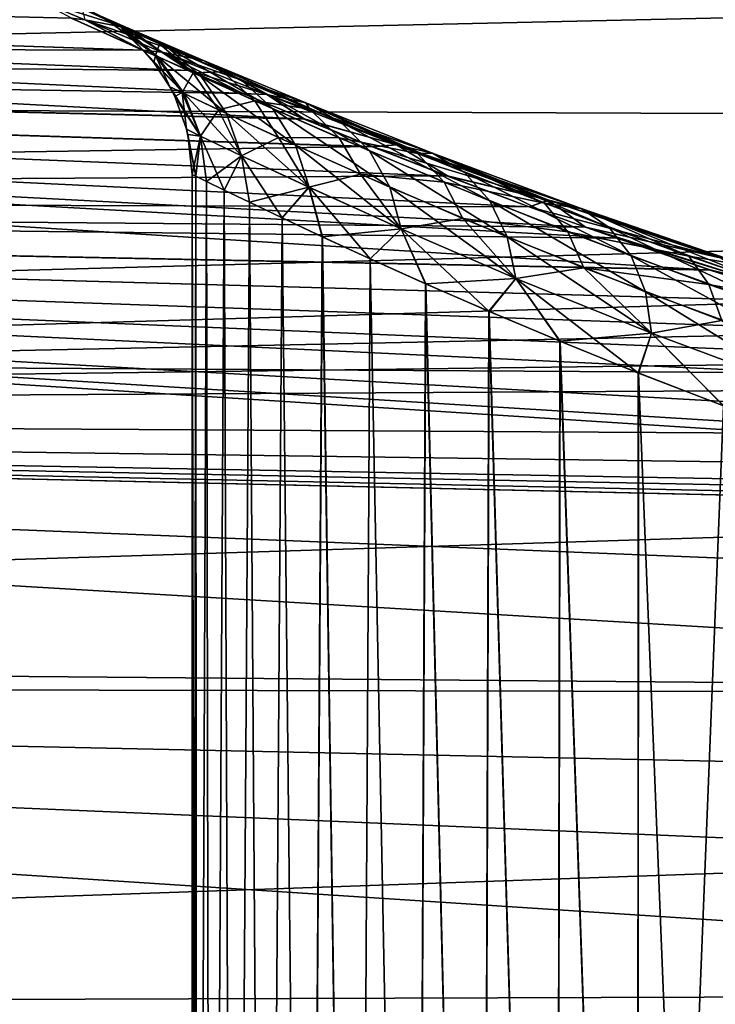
# Model space of a CAD drawing. Header units: millimetres. Extents: x -25 to 64, y -3 to 358.
# Tile 208 of 256: x 48.93 to 50.84, y 120.21 to 122.91. Entities that reach past the tile are written whole.
import ezdxf

# ---------------------------------------------------------------- set-up
doc = ezdxf.new("R2010")
doc.units = ezdxf.units.MM
doc.header["$LTSCALE"] = 52.148148
for name, color, linetype in [('239', 7, 'CONTINUOUS'), ('242', 7, 'CONTINUOUS'), ('243', 7, 'CONTINUOUS'), ('245', 7, 'CONTINUOUS'), ('270', 7, 'CONTINUOUS'), ('279', 7, 'CONTINUOUS'), ('280', 7, 'CONTINUOUS')]:
    doc.layers.add(name, color=color, linetype=linetype)

msp = doc.modelspace()

# ---------------------------------------------------------------- linework, layer by layer
at = {"layer": '239', "color": 7, "linetype": 'CONTINUOUS', "true_color": 0xaaaaaa}
for points in [[(40.9, 123.1135, -1.5396), (40.9, 122.8553, -3.0597), (49.2639, 122.8313, -2.007), (40.9, 123.1135, -1.5396)], [(49.0683, 122.9189, -1.3471), (40.9, 123.1135, -1.5396), (49.2639, 122.8313, -2.007), (49.0683, 122.9189, -1.3471)], [(40.9, 122.8553, -3.0597), (40.9, 122.4284, -4.5414), (49.8941, 122.5665, -3.2555), (40.9, 122.8553, -3.0597)], [(49.2639, 122.8313, -2.007), (40.9, 122.8553, -3.0597), (49.3917, 122.7755, -2.33), (49.2639, 122.8313, -2.007)], [(49.3917, 122.7755, -2.33), (40.9, 122.8553, -3.0597), (49.5394, 122.7122, -2.6468), (49.3917, 122.7755, -2.33)], [(49.5394, 122.7122, -2.6468), (40.9, 122.8553, -3.0597), (49.707, 122.6423, -2.9559), (49.5394, 122.7122, -2.6468)], [(49.707, 122.6423, -2.9559), (40.9, 122.8553, -3.0597), (49.8941, 122.5665, -3.2555), (49.707, 122.6423, -2.9559)], [(49.8941, 122.5665, -3.2555), (40.9, 122.4284, -4.5414), (50.1001, 122.4859, -3.5441), (49.8941, 122.5665, -3.2555)], [(50.1001, 122.4859, -3.5441), (40.9, 122.4284, -4.5414), (50.3241, 122.4017, -3.8197), (50.1001, 122.4859, -3.5441)], [(40.9, 122.4284, -4.5414), (40.9, 121.8383, -5.966), (51.0895, 122.1419, -4.5509), (40.9, 122.4284, -4.5414)], [(50.3241, 122.4017, -3.8197), (40.9, 122.4284, -4.5414), (50.4793, 122.3455, -3.9917), (50.3241, 122.4017, -3.8197)], [(50.4793, 122.3455, -3.9917), (40.9, 122.4284, -4.5414), (50.5647, 122.3153, -4.0805), (50.4793, 122.3455, -3.9917)], [(50.5647, 122.3153, -4.0805), (40.9, 122.4284, -4.5414), (50.8205, 122.2282, -4.3248), (50.5647, 122.3153, -4.0805)], [(50.8205, 122.2282, -4.3248), (40.9, 122.4284, -4.5414), (51.0895, 122.1419, -4.5509), (50.8205, 122.2282, -4.3248)], [(51.0895, 122.1419, -4.5509), (40.9, 121.8383, -5.966), (51.3699, 122.058, -4.7579), (51.0895, 122.1419, -4.5509)], [(51.3699, 122.058, -4.7579), (40.9, 121.8383, -5.966), (51.6596, 121.9777, -4.9446), (51.3699, 122.058, -4.7579)], [(51.6596, 121.9777, -4.9446), (40.9, 121.8383, -5.966), (51.9563, 121.9026, -5.1106), (51.6596, 121.9777, -4.9446)], [(51.9563, 121.9026, -5.1106), (40.9, 121.8383, -5.966), (52.5637, 121.7713, -5.3798), (51.9563, 121.9026, -5.1106)], [(40.9, 121.8383, -5.966), (40.9, 121.0924, -7.3155), (60.4262, 121.0515, -6.3771), (40.9, 121.8383, -5.966)], [(52.5637, 121.7713, -5.3798), (40.9, 121.8383, -5.966), (53.1825, 121.6697, -5.5678), (52.5637, 121.7713, -5.3798)], [(53.1825, 121.6697, -5.5678), (40.9, 121.8383, -5.966), (53.8026, 121.6011, -5.6776), (53.1825, 121.6697, -5.5678)], [(53.8026, 121.6011, -5.6776), (40.9, 121.8383, -5.966), (54.4131, 121.5668, -5.7132), (53.8026, 121.6011, -5.6776)], [(54.4131, 121.5668, -5.7132), (40.9, 121.8383, -5.966), (57.4291, 121.4788, -5.7145), (54.4131, 121.5668, -5.7132)], [(57.4291, 121.4788, -5.7145), (40.9, 121.8383, -5.966), (60.4131, 121.3916, -5.7158), (57.4291, 121.4788, -5.7145)], [(60.4131, 121.3916, -5.7158), (40.9, 121.8383, -5.966), (60.4196, 121.3914, -5.7158), (60.4131, 121.3916, -5.7158)], [(60.4196, 121.3914, -5.7158), (40.9, 121.8383, -5.966), (60.4262, 121.3911, -5.716), (60.4196, 121.3914, -5.7158)], [(60.4262, 121.3911, -5.716), (40.9, 121.8383, -5.966), (60.4262, 121.0515, -6.3771), (60.4262, 121.3911, -5.716)], [(40.9, 121.0924, -7.3155), (40.9, 120.2002, -8.573), (60.4262, 120.2638, -7.637), (40.9, 121.0924, -7.3155)], [(60.4262, 121.0515, -6.3771), (40.9, 121.0924, -7.3155), (60.4262, 120.6754, -7.0181), (60.4262, 121.0515, -6.3771)], [(60.4262, 120.6754, -7.0181), (40.9, 121.0924, -7.3155), (60.4262, 120.2638, -7.637), (60.4262, 120.6754, -7.0181)], [(60.4262, 120.2638, -7.637), (40.9, 120.2002, -8.573), (60.4262, 119.8182, -8.2319), (60.4262, 120.2638, -7.637)]]:
    msp.add_3dface(points, dxfattribs=at)
at = {"layer": '242', "color": 7, "linetype": 'CONTINUOUS', "true_color": 0xaaaaaa}
for points in [[(40.9, 122.6964, -5.8977), (40.9, 123.2403, -4.4808), (62.9088, 123.191, -4.6299), (40.9, 122.6964, -5.8977)], [(62.9088, 122.6098, -6.0884), (40.9, 122.6964, -5.8977), (62.9088, 123.191, -4.6299), (62.9088, 122.6098, -6.0884)], [(40.9, 122.0074, -7.25), (40.9, 122.6964, -5.8977), (62.9088, 122.6098, -6.0884), (40.9, 122.0074, -7.25)], [(62.9088, 121.8744, -7.4755), (40.9, 122.0074, -7.25), (62.9088, 122.6098, -6.0884), (62.9088, 121.8744, -7.4755)], [(40.9, 121.1808, -8.5228), (40.9, 122.0074, -7.25), (62.9088, 121.8744, -7.4755), (40.9, 121.1808, -8.5228)], [(62.9088, 120.9933, -8.775), (40.9, 121.1808, -8.5228), (62.9088, 121.8744, -7.4755), (62.9088, 120.9933, -8.775)], [(40.9, 120.2256, -9.7024), (40.9, 121.1808, -8.5228), (62.9088, 120.9933, -8.775), (40.9, 120.2256, -9.7024)], [(62.9088, 119.9769, -9.9716), (40.9, 120.2256, -9.7024), (62.9088, 120.9933, -8.775), (62.9088, 119.9769, -9.9716)], [(40.9, 119.1524, -10.7756), (40.9, 120.2256, -9.7024), (62.9088, 119.9769, -9.9716), (40.9, 119.1524, -10.7756)]]:
    msp.add_3dface(points, dxfattribs=at)
at = {"layer": '243', "color": 7, "linetype": 'CONTINUOUS', "true_color": 0xaaaaaa}
for points in [[(40.9, 122.8553, 3.0597), (40.9, 123.1135, 1.5396), (49.7075, 122.6421, 2.9567), (40.9, 122.8553, 3.0597)], [(49.7075, 122.6421, 2.9567), (40.9, 123.1135, 1.5396), (49.5398, 122.7121, 2.6476), (49.7075, 122.6421, 2.9567)], [(49.5398, 122.7121, 2.6476), (40.9, 123.1135, 1.5396), (49.392, 122.7753, 2.3309), (49.5398, 122.7121, 2.6476)], [(49.392, 122.7753, 2.3309), (40.9, 123.1135, 1.5396), (49.2642, 122.8312, 2.0078), (49.392, 122.7753, 2.3309)], [(49.2642, 122.8312, 2.0078), (40.9, 123.1135, 1.5396), (49.0685, 122.9188, 1.3478), (49.2642, 122.8312, 2.0078)], [(40.9, 122.4284, 4.5414), (40.9, 122.8553, 3.0597), (50.8213, 122.2279, 4.3255), (40.9, 122.4284, 4.5414)], [(50.8213, 122.2279, 4.3255), (40.9, 122.8553, 3.0597), (50.5655, 122.315, 4.0813), (50.8213, 122.2279, 4.3255)], [(50.5655, 122.315, 4.0813), (40.9, 122.8553, 3.0597), (50.4793, 122.3455, 3.9917), (50.5655, 122.315, 4.0813)], [(50.4793, 122.3455, 3.9917), (40.9, 122.8553, 3.0597), (50.3248, 122.4015, 3.8205), (50.4793, 122.3455, 3.9917)], [(50.3248, 122.4015, 3.8205), (40.9, 122.8553, 3.0597), (50.1007, 122.4857, 3.5449), (50.3248, 122.4015, 3.8205)], [(50.1007, 122.4857, 3.5449), (40.9, 122.8553, 3.0597), (49.8947, 122.5663, 3.2564), (50.1007, 122.4857, 3.5449)], [(49.8947, 122.5663, 3.2564), (40.9, 122.8553, 3.0597), (49.7075, 122.6421, 2.9567), (49.8947, 122.5663, 3.2564)], [(40.9, 121.8383, 5.966), (40.9, 122.4284, 4.5414), (53.8029, 121.6011, 5.6776), (40.9, 121.8383, 5.966)], [(53.8029, 121.6011, 5.6776), (40.9, 122.4284, 4.5414), (53.1833, 121.6696, 5.568), (53.8029, 121.6011, 5.6776)], [(53.1833, 121.6696, 5.568), (40.9, 122.4284, 4.5414), (52.5648, 121.7711, 5.3802), (53.1833, 121.6696, 5.568)], [(52.5648, 121.7711, 5.3802), (40.9, 122.4284, 4.5414), (51.9574, 121.9023, 5.1111), (52.5648, 121.7711, 5.3802)], [(51.9574, 121.9023, 5.1111), (40.9, 122.4284, 4.5414), (51.6606, 121.9775, 4.9452), (51.9574, 121.9023, 5.1111)], [(51.6606, 121.9775, 4.9452), (40.9, 122.4284, 4.5414), (51.3709, 122.0577, 4.7585), (51.6606, 121.9775, 4.9452)], [(51.3709, 122.0577, 4.7585), (40.9, 122.4284, 4.5414), (51.0904, 122.1416, 4.5516), (51.3709, 122.0577, 4.7585)], [(51.0904, 122.1416, 4.5516), (40.9, 122.4284, 4.5414), (50.8213, 122.2279, 4.3255), (51.0904, 122.1416, 4.5516)], [(40.9, 121.0924, 7.3155), (40.9, 121.8383, 5.966), (60.4262, 120.6754, 7.0181), (40.9, 121.0924, 7.3155)], [(60.4262, 120.6754, 7.0181), (40.9, 121.8383, 5.966), (60.4262, 121.0515, 6.3771), (60.4262, 120.6754, 7.0181)], [(60.4262, 121.0515, 6.3771), (40.9, 121.8383, 5.966), (60.4262, 121.3911, 5.716), (60.4262, 121.0515, 6.3771)], [(54.4131, 121.5668, 5.7132), (57.4291, 121.4788, 5.7145), (40.9, 121.8383, 5.966), (54.4131, 121.5668, 5.7132)], [(54.4131, 121.5668, 5.7132), (40.9, 121.8383, 5.966), (53.8029, 121.6011, 5.6776), (54.4131, 121.5668, 5.7132)], [(60.4262, 121.3911, 5.716), (40.9, 121.8383, 5.966), (57.4291, 121.4788, 5.7145), (60.4262, 121.3911, 5.716)], [(40.9, 120.2002, 8.573), (40.9, 121.0924, 7.3155), (60.4262, 119.8182, 8.2318), (40.9, 120.2002, 8.573)], [(60.4262, 119.8182, 8.2318), (40.9, 121.0924, 7.3155), (60.4262, 120.2638, 7.637), (60.4262, 119.8182, 8.2318)], [(60.4262, 120.2638, 7.637), (40.9, 121.0924, 7.3155), (60.4262, 120.6754, 7.0181), (60.4262, 120.2638, 7.637)]]:
    msp.add_3dface(points, dxfattribs=at)
at = {"layer": '245', "color": 7, "linetype": 'CONTINUOUS', "true_color": 0xaaaaaa}
for points in [[(40.9, 123.2403, 4.4808), (40.9, 122.6964, 5.8977), (62.9088, 123.191, 4.6299), (40.9, 123.2403, 4.4808)], [(62.9088, 123.191, 4.6299), (40.9, 122.6964, 5.8977), (62.9088, 122.6098, 6.0884), (62.9088, 123.191, 4.6299)], [(40.9, 122.6964, 5.8977), (40.9, 122.0074, 7.25), (62.9088, 122.6098, 6.0884), (40.9, 122.6964, 5.8977)], [(62.9088, 122.6098, 6.0884), (40.9, 122.0074, 7.25), (62.9088, 121.8744, 7.4755), (62.9088, 122.6098, 6.0884)], [(40.9, 122.0074, 7.25), (40.9, 121.1808, 8.5228), (62.9088, 121.8744, 7.4755), (40.9, 122.0074, 7.25)], [(62.9088, 121.8744, 7.4755), (40.9, 121.1808, 8.5228), (62.9088, 120.9933, 8.775), (62.9088, 121.8744, 7.4755)], [(40.9, 121.1808, 8.5228), (40.9, 120.2256, 9.7024), (62.9088, 120.9933, 8.775), (40.9, 121.1808, 8.5228)], [(62.9088, 120.9933, 8.775), (40.9, 120.2256, 9.7024), (62.9088, 119.9769, 9.9716), (62.9088, 120.9933, 8.775)], [(40.9, 120.2256, 9.7024), (40.9, 119.1524, 10.7756), (62.9088, 119.9769, 9.9716), (40.9, 120.2256, 9.7024)]]:
    msp.add_3dface(points, dxfattribs=at)
at = {"layer": '270', "color": 7, "linetype": 'CONTINUOUS', "true_color": 0xaaaaaa}
for points in [[(49.4097, 122.4855, 0.312), (49.4, 122.4903), (49.4127, 115.95, 0.3567), (49.4097, 122.4855, 0.312)], [(49.4127, 115.95, 0.3567), (49.4, 122.4903), (49.4, 115.95), (49.4127, 115.95, 0.3567)], [(49.4, 115.95), (49.4, 122.4903), (49.4097, 122.4855, -0.3118), (49.4, 115.95)], [(49.4127, 115.95, -0.3567), (49.4, 115.95), (49.4097, 122.4855, -0.3118), (49.4127, 115.95, -0.3567)], [(49.4391, 122.4711, 0.624), (49.4097, 122.4855, 0.312), (49.4127, 115.95, 0.3567), (49.4391, 122.4711, 0.624)], [(49.439, 122.4712, -0.6236), (49.4127, 115.95, -0.3567), (49.4097, 122.4855, -0.3118), (49.439, 122.4712, -0.6236)], [(49.4509, 115.95, -0.7116), (49.4127, 115.95, -0.3567), (49.439, 122.4712, -0.6236), (49.4509, 115.95, -0.7116)], [(49.4509, 115.95, 0.7116), (49.4391, 122.4711, 0.624), (49.4127, 115.95, 0.3567), (49.4509, 115.95, 0.7116)], [(49.4881, 122.4472, -0.9346), (49.4509, 115.95, -0.7116), (49.439, 122.4712, -0.6236), (49.4881, 122.4472, -0.9346)], [(49.4882, 122.4472, 0.9352), (49.4391, 122.4711, 0.624), (49.4509, 115.95, 0.7116), (49.4882, 122.4472, 0.9352)], [(49.5143, 115.95, 1.0628), (49.4882, 122.4472, 0.9352), (49.4509, 115.95, 0.7116), (49.5143, 115.95, 1.0628)], [(49.5143, 115.95, -1.0628), (49.4509, 115.95, -0.7116), (49.4881, 122.4472, -0.9346), (49.5143, 115.95, -1.0628)], [(49.5572, 122.4138, -1.244), (49.5143, 115.95, -1.0628), (49.4881, 122.4472, -0.9346), (49.5572, 122.4138, -1.244)], [(49.5574, 122.4137, 1.2447), (49.4882, 122.4472, 0.9352), (49.5143, 115.95, 1.0628), (49.5574, 122.4137, 1.2447)], [(49.6025, 115.95, -1.4087), (49.5143, 115.95, -1.0628), (49.5572, 122.4138, -1.244), (49.6025, 115.95, -1.4087)], [(49.6025, 115.95, 1.4087), (49.5574, 122.4137, 1.2447), (49.5143, 115.95, 1.0628), (49.6025, 115.95, 1.4087)], [(49.6467, 122.3711, -1.5511), (49.6025, 115.95, -1.4087), (49.5572, 122.4138, -1.244), (49.6467, 122.3711, -1.5511)], [(49.647, 122.3709, 1.552), (49.5574, 122.4137, 1.2447), (49.6025, 115.95, 1.4087), (49.647, 122.3709, 1.552)], [(49.7153, 115.95, -1.7473), (49.6025, 115.95, -1.4087), (49.6467, 122.3711, -1.5511), (49.7153, 115.95, -1.7473)], [(49.7153, 115.95, 1.7473), (49.647, 122.3709, 1.552), (49.6025, 115.95, 1.4087), (49.7153, 115.95, 1.7473)], [(49.7569, 122.3193, -1.855), (49.7153, 115.95, -1.7473), (49.6467, 122.3711, -1.5511), (49.7569, 122.3193, -1.855)], [(49.7572, 122.3191, 1.856), (49.647, 122.3709, 1.552), (49.7153, 115.95, 1.7473), (49.7572, 122.3191, 1.856)], [(49.8518, 115.95, -2.0771), (49.7153, 115.95, -1.7473), (49.7569, 122.3193, -1.855), (49.8518, 115.95, -2.0771)], [(49.8518, 115.95, 2.0771), (49.7572, 122.3191, 1.856), (49.7153, 115.95, 1.7473), (49.8518, 115.95, 2.0771)], [(49.8881, 122.2589, -2.1546), (49.8518, 115.95, -2.0771), (49.7569, 122.3193, -1.855), (49.8881, 122.2589, -2.1546)], [(49.8885, 122.2587, 2.1556), (49.7572, 122.3191, 1.856), (49.8518, 115.95, 2.0771), (49.8885, 122.2587, 2.1556)], [(50.0116, 115.95, -2.3962), (49.8518, 115.95, -2.0771), (49.8881, 122.2589, -2.1546), (50.0116, 115.95, -2.3962)], [(50.0116, 115.95, 2.3962), (49.8885, 122.2587, 2.1556), (49.8518, 115.95, 2.0771), (50.0116, 115.95, 2.3962)], [(50.0405, 122.1903, -2.4484), (50.0116, 115.95, -2.3962), (49.8881, 122.2589, -2.1546), (50.0405, 122.1903, -2.4484)], [(50.041, 122.1901, 2.4494), (49.8885, 122.2587, 2.1556), (50.0116, 115.95, 2.3962), (50.041, 122.1901, 2.4494)], [(50.1937, 115.95, -2.7032), (50.0116, 115.95, -2.3962), (50.0405, 122.1903, -2.4484), (50.1937, 115.95, -2.7032)], [(50.1937, 115.95, 2.7032), (50.041, 122.1901, 2.4494), (50.0116, 115.95, 2.3962), (50.1937, 115.95, 2.7032)], [(50.2142, 122.1145, -2.7348), (50.1937, 115.95, -2.7032), (50.0405, 122.1903, -2.4484), (50.2142, 122.1145, -2.7348)], [(50.2148, 122.1143, 2.7357), (50.041, 122.1901, 2.4494), (50.1937, 115.95, 2.7032), (50.2148, 122.1143, 2.7357)], [(50.3973, 115.95, -2.9964), (50.1937, 115.95, -2.7032), (50.2142, 122.1145, -2.7348), (50.3973, 115.95, -2.9964)], [(50.3973, 115.95, 2.9964), (50.2148, 122.1143, 2.7357), (50.1937, 115.95, 2.7032), (50.3973, 115.95, 2.9964)], [(50.4088, 122.0325, -3.0117), (50.3973, 115.95, -2.9964), (50.2142, 122.1145, -2.7348), (50.4088, 122.0325, -3.0117)], [(50.4095, 122.0322, 3.0127), (50.2148, 122.1143, 2.7357), (50.3973, 115.95, 2.9964), (50.4095, 122.0322, 3.0127)], [(50.6213, 115.95, -3.2743), (50.3973, 115.95, -2.9964), (50.4088, 122.0325, -3.0117), (50.6213, 115.95, -3.2743)], [(50.6213, 115.95, 3.2743), (50.4095, 122.0322, 3.0127), (50.3973, 115.95, 2.9964), (50.6213, 115.95, 3.2743)], [(50.6237, 121.9455, -3.2771), (50.6213, 115.95, -3.2743), (50.4088, 122.0325, -3.0117), (50.6237, 121.9455, -3.2771)], [(50.6245, 121.9452, 3.278), (50.4095, 122.0322, 3.0127), (50.6213, 115.95, 3.2743), (50.6245, 121.9452, 3.278)], [(50.8576, 121.8553, -3.5287), (50.6213, 115.95, -3.2743), (50.6237, 121.9455, -3.2771), (50.8576, 121.8553, -3.5287)], [(50.8645, 115.95, 3.5355), (50.6245, 121.9452, 3.278), (50.6213, 115.95, 3.2743), (50.8645, 115.95, 3.5355)], [(50.8585, 121.8549, 3.5295), (50.6245, 121.9452, 3.278), (50.8645, 115.95, 3.5355), (50.8585, 121.8549, 3.5295)], [(50.8645, 115.95, -3.5355), (50.6213, 115.95, -3.2743), (50.8576, 121.8553, -3.5287), (50.8645, 115.95, -3.5355)]]:
    msp.add_3dface(points, dxfattribs=at)
at = {"layer": '279', "color": 7, "linetype": 'CONTINUOUS', "true_color": 0xaaaaaa}
for points in [[(49.1052, 122.9148, 1.3691), (49.0685, 122.9188, 1.3478), (48.9752, 122.9704, 0.6918), (49.1052, 122.9148, 1.3691)], [(49.1052, 122.9148, 1.3691), (48.9752, 122.9704, 0.6918), (49.2242, 122.8914, 1.337), (49.1052, 122.9148, 1.3691)], [(49.2242, 122.8914, 1.337), (48.9752, 122.9704, 0.6918), (49.0974, 122.9469, 0.6755), (49.2242, 122.8914, 1.337)], [(49.0974, 122.9469, 0.6755), (49.0546, 122.9659, 0), (49.2097, 122.8935, 0.6588), (49.0974, 122.9469, 0.6755)], [(49.2097, 122.8935, 0.6588), (49.0546, 122.9659, 0), (49.1253, 122.9367, 0), (49.2097, 122.8935, 0.6588)], [(49.2242, 122.8914, 1.337), (49.0974, 122.9469, 0.6755), (49.3331, 122.8382, 1.3042), (49.2242, 122.8914, 1.337)], [(49.3331, 122.8382, 1.3042), (49.0974, 122.9469, 0.6755), (49.2097, 122.8935, 0.6588), (49.3331, 122.8382, 1.3042)], [(49.1681, 122.9124, 0), (49.2097, 122.8935, 0.6588), (49.1253, 122.9367, 0), (49.1681, 122.9124, 0)], [(49.2642, 122.8312, 2.0078), (49.0685, 122.9188, 1.3478), (49.1052, 122.9148, 1.3691), (49.2642, 122.8312, 2.0078)], [(49.3171, 122.826, 2.0191), (49.2642, 122.8312, 2.0078), (49.1052, 122.9148, 1.3691), (49.3171, 122.826, 2.0191)], [(49.3171, 122.826, 2.0191), (49.1052, 122.9148, 1.3691), (49.431, 122.8027, 1.9718), (49.3171, 122.826, 2.0191)], [(49.431, 122.8027, 1.9718), (49.1052, 122.9148, 1.3691), (49.2242, 122.8914, 1.337), (49.431, 122.8027, 1.9718)], [(49.2097, 122.8935, 0.6588), (49.1681, 122.9124, 0), (49.3051, 122.8136, 0.6428), (49.2097, 122.8935, 0.6588)], [(49.3051, 122.8136, 0.6428), (49.1681, 122.9124, 0), (49.2176, 122.8765, 0), (49.3051, 122.8136, 0.6428)], [(49.3331, 122.8382, 1.3042), (49.2097, 122.8935, 0.6588), (49.4248, 122.7586, 1.2727), (49.3331, 122.8382, 1.3042)], [(49.4248, 122.7586, 1.2727), (49.2097, 122.8935, 0.6588), (49.3051, 122.8136, 0.6428), (49.4248, 122.7586, 1.2727)], [(49.431, 122.8027, 1.9718), (49.2242, 122.8914, 1.337), (49.5343, 122.7499, 1.9239), (49.431, 122.8027, 1.9718)], [(49.5343, 122.7499, 1.9239), (49.2242, 122.8914, 1.337), (49.3331, 122.8382, 1.3042), (49.5343, 122.7499, 1.9239)], [(49.2648, 122.8323, 0), (49.3051, 122.8136, 0.6428), (49.2176, 122.8765, 0), (49.2648, 122.8323, 0)], [(49.392, 122.7753, 2.3309), (49.2642, 122.8312, 2.0078), (49.3171, 122.826, 2.0191), (49.392, 122.7753, 2.3309)], [(49.3051, 122.8136, 0.6428), (49.2648, 122.8323, 0), (49.3776, 122.7122, 0.6284), (49.3051, 122.8136, 0.6428)], [(49.3776, 122.7122, 0.6284), (49.2648, 122.8323, 0), (49.2944, 122.7977, 0), (49.3776, 122.7122, 0.6284)], [(49.5343, 122.7499, 1.9239), (49.3331, 122.8382, 1.3042), (49.6203, 122.6707, 1.8782), (49.5343, 122.7499, 1.9239)], [(49.6203, 122.6707, 1.8782), (49.3331, 122.8382, 1.3042), (49.4248, 122.7586, 1.2727), (49.6203, 122.6707, 1.8782)], [(49.4248, 122.7586, 1.2727), (49.3051, 122.8136, 0.6428), (49.4938, 122.6576, 1.2446), (49.4248, 122.7586, 1.2727)], [(49.4938, 122.6576, 1.2446), (49.3051, 122.8136, 0.6428), (49.3776, 122.7122, 0.6284), (49.4938, 122.6576, 1.2446)], [(49.6048, 122.7093, 2.6308), (49.392, 122.7753, 2.3309), (49.3171, 122.826, 2.0191), (49.6048, 122.7093, 2.6308)], [(49.6048, 122.7093, 2.6308), (49.3171, 122.826, 2.0191), (49.7118, 122.6862, 2.5695), (49.6048, 122.7093, 2.6308)], [(49.7118, 122.6862, 2.5695), (49.3171, 122.826, 2.0191), (49.431, 122.8027, 1.9718), (49.7118, 122.6862, 2.5695)], [(49.7118, 122.6862, 2.5695), (49.431, 122.8027, 1.9718), (49.8076, 122.6337, 2.5077), (49.7118, 122.6862, 2.5695)], [(49.8076, 122.6337, 2.5077), (49.431, 122.8027, 1.9718), (49.5343, 122.7499, 1.9239), (49.8076, 122.6337, 2.5077)], [(49.3384, 122.7307, 0), (49.3776, 122.7122, 0.6284), (49.2944, 122.7977, 0), (49.3384, 122.7307, 0)], [(49.5398, 122.7121, 2.6476), (49.392, 122.7753, 2.3309), (49.6048, 122.7093, 2.6308), (49.5398, 122.7121, 2.6476)], [(49.6203, 122.6707, 1.8782), (49.4248, 122.7586, 1.2727), (49.6837, 122.5703, 1.8377), (49.6203, 122.6707, 1.8782)], [(49.6837, 122.5703, 1.8377), (49.4248, 122.7586, 1.2727), (49.4938, 122.6576, 1.2446), (49.6837, 122.5703, 1.8377)], [(49.8076, 122.6337, 2.5077), (49.5343, 122.7499, 1.9239), (49.8861, 122.5551, 2.4495), (49.8076, 122.6337, 2.5077)], [(49.8861, 122.5551, 2.4495), (49.5343, 122.7499, 1.9239), (49.6203, 122.6707, 1.8782), (49.8861, 122.5551, 2.4495)], [(49.3776, 122.7122, 0.6284), (49.3384, 122.7307, 0), (49.4225, 122.5956, 0.6165), (49.3776, 122.7122, 0.6284)], [(49.4225, 122.5956, 0.6165), (49.3384, 122.7307, 0), (49.3521, 122.7039, 0), (49.4225, 122.5956, 0.6165)], [(49.3845, 122.614, 0), (49.4225, 122.5956, 0.6165), (49.3521, 122.7039, 0), (49.3845, 122.614, 0)], [(49.4938, 122.6576, 1.2446), (49.3776, 122.7122, 0.6284), (49.5355, 122.5415, 1.2216), (49.4938, 122.6576, 1.2446)], [(49.5355, 122.5415, 1.2216), (49.3776, 122.7122, 0.6284), (49.4225, 122.5956, 0.6165), (49.5355, 122.5415, 1.2216)], [(49.7075, 122.6421, 2.9567), (49.5398, 122.7121, 2.6476), (49.6048, 122.7093, 2.6308), (49.7075, 122.6421, 2.9567)], [(49.9609, 122.5714, 3.1957), (49.7075, 122.6421, 2.9567), (49.6048, 122.7093, 2.6308), (49.9609, 122.5714, 3.1957)], [(49.9609, 122.5714, 3.1957), (49.6048, 122.7093, 2.6308), (50.0595, 122.5484, 3.1215), (49.9609, 122.5714, 3.1957)], [(50.0595, 122.5484, 3.1215), (49.6048, 122.7093, 2.6308), (49.7118, 122.6862, 2.5695), (50.0595, 122.5484, 3.1215)], [(49.8861, 122.5551, 2.4495), (49.6203, 122.6707, 1.8782), (49.9425, 122.4552, 2.3984), (49.8861, 122.5551, 2.4495)], [(49.9425, 122.4552, 2.3984), (49.6203, 122.6707, 1.8782), (49.6837, 122.5703, 1.8377), (49.9425, 122.4552, 2.3984)], [(50.0595, 122.5484, 3.1215), (49.7118, 122.6862, 2.5695), (50.1464, 122.4962, 3.0476), (50.0595, 122.5484, 3.1215)], [(50.1464, 122.4962, 3.0476), (49.7118, 122.6862, 2.5695), (49.8076, 122.6337, 2.5077), (50.1464, 122.4962, 3.0476)], [(49.6837, 122.5703, 1.8377), (49.4938, 122.6576, 1.2446), (49.7205, 122.4548, 1.805), (49.6837, 122.5703, 1.8377)], [(49.7205, 122.4548, 1.805), (49.4938, 122.6576, 1.2446), (49.5355, 122.5415, 1.2216), (49.7205, 122.4548, 1.805)], [(49.8947, 122.5663, 3.2564), (49.7075, 122.6421, 2.9567), (49.9609, 122.5714, 3.1957), (49.8947, 122.5663, 3.2564)], [(49.4097, 122.4855, 0.312), (49.4225, 122.5956, 0.6165), (49.3845, 122.614, 0), (49.4097, 122.4855, 0.312)], [(49.4097, 122.4855, 0.312), (49.3845, 122.614, 0), (49.3879, 122.5998, 0), (49.4097, 122.4855, 0.312)], [(50.1464, 122.4962, 3.0476), (49.8076, 122.6337, 2.5077), (50.2162, 122.418, 2.9785), (50.1464, 122.4962, 3.0476)], [(50.2162, 122.418, 2.9785), (49.8076, 122.6337, 2.5077), (49.8861, 122.5551, 2.4495), (50.2162, 122.418, 2.9785)], [(49.4, 122.4903), (49.4097, 122.4855, 0.312), (49.3879, 122.5998, 0), (49.4, 122.4903)], [(49.4097, 122.4855, 0.312), (49.4391, 122.4711, 0.624), (49.4225, 122.5956, 0.6165), (49.4097, 122.4855, 0.312)], [(49.4391, 122.4711, 0.624), (49.4882, 122.4472, 0.9352), (49.4225, 122.5956, 0.6165), (49.4391, 122.4711, 0.624)], [(49.4882, 122.4472, 0.9352), (49.5355, 122.5415, 1.2216), (49.4225, 122.5956, 0.6165), (49.4882, 122.4472, 0.9352)], [(49.9425, 122.4552, 2.3984), (49.6837, 122.5703, 1.8377), (49.9731, 122.3406, 2.3576), (49.9425, 122.4552, 2.3984)], [(49.9731, 122.3406, 2.3576), (49.6837, 122.5703, 1.8377), (49.7205, 122.4548, 1.805), (49.9731, 122.3406, 2.3576)], [(50.378, 122.4195, 3.7072), (49.8947, 122.5663, 3.2564), (49.9609, 122.5714, 3.1957), (50.378, 122.4195, 3.7072)], [(50.1007, 122.4857, 3.5449), (49.8947, 122.5663, 3.2564), (50.378, 122.4195, 3.7072), (50.1007, 122.4857, 3.5449)], [(50.378, 122.4195, 3.7072), (49.9609, 122.5714, 3.1957), (50.4668, 122.3966, 3.6215), (50.378, 122.4195, 3.7072)], [(50.4668, 122.3966, 3.6215), (49.9609, 122.5714, 3.1957), (50.0595, 122.5484, 3.1215), (50.4668, 122.3966, 3.6215)], [(49.4882, 122.4472, 0.9352), (49.5574, 122.4137, 1.2447), (49.5355, 122.5415, 1.2216), (49.4882, 122.4472, 0.9352)], [(49.5574, 122.4137, 1.2447), (49.647, 122.3709, 1.552), (49.5355, 122.5415, 1.2216), (49.5574, 122.4137, 1.2447)], [(49.647, 122.3709, 1.552), (49.7205, 122.4548, 1.805), (49.5355, 122.5415, 1.2216), (49.647, 122.3709, 1.552)], [(50.2162, 122.418, 2.9785), (49.8861, 122.5551, 2.4495), (50.2644, 122.3188, 2.9188), (50.2162, 122.418, 2.9785)], [(50.2644, 122.3188, 2.9188), (49.8861, 122.5551, 2.4495), (49.9425, 122.4552, 2.3984), (50.2644, 122.3188, 2.9188)], [(50.4668, 122.3966, 3.6215), (50.0595, 122.5484, 3.1215), (50.5437, 122.3446, 3.5371), (50.4668, 122.3966, 3.6215)], [(50.5437, 122.3446, 3.5371), (50.0595, 122.5484, 3.1215), (50.1464, 122.4962, 3.0476), (50.5437, 122.3446, 3.5371)], [(50.3248, 122.4015, 3.8205), (50.1007, 122.4857, 3.5449), (50.378, 122.4195, 3.7072), (50.3248, 122.4015, 3.8205)], [(50.5437, 122.3446, 3.5371), (50.1464, 122.4962, 3.0476), (50.6039, 122.2667, 3.4593), (50.5437, 122.3446, 3.5371)], [(50.6039, 122.2667, 3.4593), (50.1464, 122.4962, 3.0476), (50.2162, 122.418, 2.9785), (50.6039, 122.2667, 3.4593)], [(49.647, 122.3709, 1.552), (49.7572, 122.3191, 1.856), (49.7205, 122.4548, 1.805), (49.647, 122.3709, 1.552)], [(49.7572, 122.3191, 1.856), (49.8885, 122.2587, 2.1556), (49.7205, 122.4548, 1.805), (49.7572, 122.3191, 1.856)], [(49.8885, 122.2587, 2.1556), (49.9731, 122.3406, 2.3576), (49.7205, 122.4548, 1.805), (49.8885, 122.2587, 2.1556)], [(50.2644, 122.3188, 2.9188), (49.9425, 122.4552, 2.3984), (50.2881, 122.2047, 2.8721), (50.2644, 122.3188, 2.9188)], [(50.2881, 122.2047, 2.8721), (49.9425, 122.4552, 2.3984), (49.9731, 122.3406, 2.3576), (50.2881, 122.2047, 2.8721)], [(50.6039, 122.2667, 3.4593), (50.2162, 122.418, 2.9785), (50.6436, 122.1678, 3.393), (50.6039, 122.2667, 3.4593)], [(50.6436, 122.1678, 3.393), (50.2162, 122.418, 2.9785), (50.2644, 122.3188, 2.9188), (50.6436, 122.1678, 3.393)], [(50.8489, 122.2614, 4.1605), (50.3248, 122.4015, 3.8205), (50.378, 122.4195, 3.7072), (50.8489, 122.2614, 4.1605)], [(50.4793, 122.3455, 3.9917), (50.3248, 122.4015, 3.8205), (50.8489, 122.2614, 4.1605), (50.4793, 122.3455, 3.9917)], [(50.8489, 122.2614, 4.1605), (50.378, 122.4195, 3.7072), (50.9267, 122.2385, 4.0648), (50.8489, 122.2614, 4.1605)], [(50.9267, 122.2385, 4.0648), (50.378, 122.4195, 3.7072), (50.4668, 122.3966, 3.6215), (50.9267, 122.2385, 4.0648)], [(50.9267, 122.2385, 4.0648), (50.4668, 122.3966, 3.6215), (50.9929, 122.1865, 3.9717), (50.9267, 122.2385, 4.0648)], [(50.9929, 122.1865, 3.9717), (50.4668, 122.3966, 3.6215), (50.5437, 122.3446, 3.5371), (50.9929, 122.1865, 3.9717)], [(49.8885, 122.2587, 2.1556), (50.041, 122.1901, 2.4494), (49.9731, 122.3406, 2.3576), (49.8885, 122.2587, 2.1556)], [(50.041, 122.1901, 2.4494), (50.2148, 122.1143, 2.7357), (49.9731, 122.3406, 2.3576), (50.041, 122.1901, 2.4494)], [(50.2148, 122.1143, 2.7357), (50.2881, 122.2047, 2.8721), (49.9731, 122.3406, 2.3576), (50.2148, 122.1143, 2.7357)], [(50.5655, 122.315, 4.0813), (50.4793, 122.3455, 3.9917), (50.95, 122.1965, 4.4049), (50.5655, 122.315, 4.0813)], [(50.95, 122.1965, 4.4049), (50.4793, 122.3455, 3.9917), (50.8489, 122.2614, 4.1605), (50.95, 122.1965, 4.4049)], [(50.9929, 122.1865, 3.9717), (50.5437, 122.3446, 3.5371), (51.0431, 122.1087, 3.887), (50.9929, 122.1865, 3.9717)], [(51.0431, 122.1087, 3.887), (50.5437, 122.3446, 3.5371), (50.6039, 122.2667, 3.4593), (51.0431, 122.1087, 3.887)], [(50.6436, 122.1678, 3.393), (50.2644, 122.3188, 2.9188), (50.6603, 122.0542, 3.3424), (50.6436, 122.1678, 3.393)], [(50.6603, 122.0542, 3.3424), (50.2644, 122.3188, 2.9188), (50.2881, 122.2047, 2.8721), (50.6603, 122.0542, 3.3424)], [(50.8213, 122.2279, 4.3255), (50.5655, 122.315, 4.0813), (50.95, 122.1965, 4.4049), (50.8213, 122.2279, 4.3255)], [(51.0431, 122.1087, 3.887), (50.6039, 122.2667, 3.4593), (51.0743, 122.01, 3.8161), (51.0431, 122.1087, 3.887)], [(51.0743, 122.01, 3.8161), (50.6039, 122.2667, 3.4593), (50.6436, 122.1678, 3.393), (51.0743, 122.01, 3.8161)], [(51.0904, 122.1416, 4.5516), (50.8213, 122.2279, 4.3255), (50.95, 122.1965, 4.4049), (51.0904, 122.1416, 4.5516)], [(50.2148, 122.1143, 2.7357), (50.4095, 122.0322, 3.0127), (50.2881, 122.2047, 2.8721), (50.2148, 122.1143, 2.7357)], [(50.4095, 122.0322, 3.0127), (50.6245, 121.9452, 3.278), (50.2881, 122.2047, 2.8721), (50.4095, 122.0322, 3.0127)], [(50.6245, 121.9452, 3.278), (50.6603, 122.0542, 3.3424), (50.2881, 122.2047, 2.8721), (50.6245, 121.9452, 3.278)], [(51.0743, 122.01, 3.8161), (50.6436, 122.1678, 3.393), (51.0844, 121.8965, 3.7634), (51.0743, 122.01, 3.8161)], [(51.0844, 121.8965, 3.7634), (50.6436, 122.1678, 3.393), (50.6603, 122.0542, 3.3424), (51.0844, 121.8965, 3.7634)], [(50.6245, 121.9452, 3.278), (50.8585, 121.8549, 3.5295), (50.6603, 122.0542, 3.3424), (50.6245, 121.9452, 3.278)], [(50.8585, 121.8549, 3.5295), (51.0844, 121.8965, 3.7634), (50.6603, 122.0542, 3.3424), (50.8585, 121.8549, 3.5295)]]:
    msp.add_3dface(points, dxfattribs=at)
at = {"layer": '280', "color": 7, "linetype": 'CONTINUOUS', "true_color": 0xaaaaaa}
for points in [[(49.1681, 122.9124, 0), (49.1253, 122.9367, 0), (49.0973, 122.9469, -0.6753), (49.1681, 122.9124, 0)], [(49.1681, 122.9124, 0), (49.0973, 122.9469, -0.6753), (49.204, 122.8961, -0.6119), (49.1681, 122.9124, 0)], [(49.0973, 122.9469, -0.6753), (49.1051, 122.9148, -1.3689), (49.2242, 122.8914, -1.3368), (49.0973, 122.9469, -0.6753)], [(49.0973, 122.9469, -0.6753), (49.2242, 122.8914, -1.3368), (49.3105, 122.8483, -1.2131), (49.0973, 122.9469, -0.6753)], [(49.204, 122.8961, -0.6119), (49.0973, 122.9469, -0.6753), (49.3105, 122.8483, -1.2131), (49.204, 122.8961, -0.6119)], [(49.0683, 122.9189, -1.3471), (49.2639, 122.8313, -2.007), (49.1051, 122.9148, -1.3689), (49.0683, 122.9189, -1.3471)], [(49.1051, 122.9148, -1.3689), (49.2639, 122.8313, -2.007), (49.317, 122.826, -2.0189), (49.1051, 122.9148, -1.3689)], [(49.1051, 122.9148, -1.3689), (49.317, 122.826, -2.0189), (49.2242, 122.8914, -1.3368), (49.1051, 122.9148, -1.3689)], [(49.2176, 122.8765, 0), (49.1681, 122.9124, 0), (49.204, 122.8961, -0.6119), (49.2176, 122.8765, 0)], [(49.2648, 122.8323, 0), (49.2176, 122.8765, 0), (49.204, 122.8961, -0.6119), (49.2648, 122.8323, 0)], [(49.2648, 122.8323, 0), (49.204, 122.8961, -0.6119), (49.2995, 122.8162, -0.597), (49.2648, 122.8323, 0)], [(49.204, 122.8961, -0.6119), (49.3105, 122.8483, -1.2131), (49.2995, 122.8162, -0.597), (49.204, 122.8961, -0.6119)], [(49.2242, 122.8914, -1.3368), (49.317, 122.826, -2.0189), (49.431, 122.8028, -1.9716), (49.2242, 122.8914, -1.3368)], [(49.2242, 122.8914, -1.3368), (49.431, 122.8028, -1.9716), (49.4848, 122.7714, -1.7936), (49.2242, 122.8914, -1.3368)], [(49.3105, 122.8483, -1.2131), (49.2242, 122.8914, -1.3368), (49.4848, 122.7714, -1.7936), (49.3105, 122.8483, -1.2131)], [(49.2639, 122.8313, -2.007), (49.3917, 122.7755, -2.33), (49.317, 122.826, -2.0189), (49.2639, 122.8313, -2.007)], [(49.2944, 122.7977, 0), (49.2648, 122.8323, 0), (49.2995, 122.8162, -0.597), (49.2944, 122.7977, 0)], [(49.2995, 122.8162, -0.597), (49.3105, 122.8483, -1.2131), (49.4029, 122.7686, -1.1838), (49.2995, 122.8162, -0.597)], [(49.3105, 122.8483, -1.2131), (49.4848, 122.7714, -1.7936), (49.4029, 122.7686, -1.1838), (49.3105, 122.8483, -1.2131)], [(49.3384, 122.7307, 0), (49.2944, 122.7977, 0), (49.2995, 122.8162, -0.597), (49.3384, 122.7307, 0)], [(49.3384, 122.7307, 0), (49.2995, 122.8162, -0.597), (49.3722, 122.7147, -0.5836), (49.3384, 122.7307, 0)], [(49.2995, 122.8162, -0.597), (49.4029, 122.7686, -1.1838), (49.3722, 122.7147, -0.5836), (49.2995, 122.8162, -0.597)], [(49.3917, 122.7755, -2.33), (49.5394, 122.7122, -2.6468), (49.317, 122.826, -2.0189), (49.3917, 122.7755, -2.33)], [(49.317, 122.826, -2.0189), (49.5394, 122.7122, -2.6468), (49.6046, 122.7094, -2.6306), (49.317, 122.826, -2.0189)], [(49.317, 122.826, -2.0189), (49.6046, 122.7094, -2.6306), (49.431, 122.8028, -1.9716), (49.317, 122.826, -2.0189)], [(49.431, 122.8028, -1.9716), (49.6046, 122.7094, -2.6306), (49.7117, 122.6863, -2.5693), (49.431, 122.8028, -1.9716)], [(49.431, 122.8028, -1.9716), (49.7117, 122.6863, -2.5693), (49.7224, 122.6694, -2.3449), (49.431, 122.8028, -1.9716)], [(49.4848, 122.7714, -1.7936), (49.431, 122.8028, -1.9716), (49.7224, 122.6694, -2.3449), (49.4848, 122.7714, -1.7936)], [(49.3722, 122.7147, -0.5836), (49.4029, 122.7686, -1.1838), (49.4725, 122.6675, -1.1575), (49.3722, 122.7147, -0.5836)], [(49.4029, 122.7686, -1.1838), (49.4848, 122.7714, -1.7936), (49.5722, 122.6921, -1.7508), (49.4029, 122.7686, -1.1838)], [(49.4029, 122.7686, -1.1838), (49.5722, 122.6921, -1.7508), (49.4725, 122.6675, -1.1575), (49.4029, 122.7686, -1.1838)], [(49.4848, 122.7714, -1.7936), (49.7224, 122.6694, -2.3449), (49.5722, 122.6921, -1.7508), (49.4848, 122.7714, -1.7936)], [(49.3521, 122.7039, 0), (49.3384, 122.7307, 0), (49.3722, 122.7147, -0.5836), (49.3521, 122.7039, 0)], [(49.3845, 122.614, 0), (49.3521, 122.7039, 0), (49.3722, 122.7147, -0.5836), (49.3845, 122.614, 0)], [(49.3845, 122.614, 0), (49.3722, 122.7147, -0.5836), (49.4225, 122.5956, -0.6164), (49.3845, 122.614, 0)], [(49.3722, 122.7147, -0.5836), (49.4725, 122.6675, -1.1575), (49.4225, 122.5956, -0.6164), (49.3722, 122.7147, -0.5836)], [(49.4725, 122.6675, -1.1575), (49.5722, 122.6921, -1.7508), (49.6369, 122.5915, -1.7129), (49.4725, 122.6675, -1.1575)], [(49.5394, 122.7122, -2.6468), (49.707, 122.6423, -2.9559), (49.6046, 122.7094, -2.6306), (49.5394, 122.7122, -2.6468)], [(49.5722, 122.6921, -1.7508), (49.7224, 122.6694, -2.3449), (49.8032, 122.5906, -2.29), (49.5722, 122.6921, -1.7508)], [(49.5722, 122.6921, -1.7508), (49.8032, 122.5906, -2.29), (49.6369, 122.5915, -1.7129), (49.5722, 122.6921, -1.7508)], [(49.6046, 122.7094, -2.6306), (49.707, 122.6423, -2.9559), (49.9607, 122.5715, -3.1955), (49.6046, 122.7094, -2.6306)], [(49.6046, 122.7094, -2.6306), (49.9607, 122.5715, -3.1955), (49.7117, 122.6863, -2.5693), (49.6046, 122.7094, -2.6306)], [(49.4225, 122.5956, -0.6164), (49.4725, 122.6675, -1.1575), (49.5354, 122.5415, -1.2214), (49.4225, 122.5956, -0.6164)], [(49.4725, 122.6675, -1.1575), (49.6369, 122.5915, -1.7129), (49.5354, 122.5415, -1.2214), (49.4725, 122.6675, -1.1575)], [(49.7117, 122.6863, -2.5693), (49.9607, 122.5715, -3.1955), (50.0593, 122.5485, -3.1213), (49.7117, 122.6863, -2.5693)], [(49.7117, 122.6863, -2.5693), (50.0593, 122.5485, -3.1213), (50.0182, 122.5474, -2.86), (49.7117, 122.6863, -2.5693)], [(49.7224, 122.6694, -2.3449), (49.7117, 122.6863, -2.5693), (50.0182, 122.5474, -2.86), (49.7224, 122.6694, -2.3449)], [(49.7224, 122.6694, -2.3449), (50.0182, 122.5474, -2.86), (49.8032, 122.5906, -2.29), (49.7224, 122.6694, -2.3449)], [(49.707, 122.6423, -2.9559), (49.8941, 122.5665, -3.2555), (49.9607, 122.5715, -3.1955), (49.707, 122.6423, -2.9559)], [(49.3879, 122.5998, 0), (49.3845, 122.614, 0), (49.4225, 122.5956, -0.6164), (49.3879, 122.5998, 0)], [(49.4, 122.4903), (49.3879, 122.5998, 0), (49.4225, 122.5956, -0.6164), (49.4, 122.4903)], [(49.4097, 122.4855, -0.3118), (49.4, 122.4903), (49.4225, 122.5956, -0.6164), (49.4097, 122.4855, -0.3118)], [(49.439, 122.4712, -0.6236), (49.4097, 122.4855, -0.3118), (49.4225, 122.5956, -0.6164), (49.439, 122.4712, -0.6236)], [(49.439, 122.4712, -0.6236), (49.4225, 122.5956, -0.6164), (49.5354, 122.5415, -1.2214), (49.439, 122.4712, -0.6236)], [(49.5354, 122.5415, -1.2214), (49.6369, 122.5915, -1.7129), (49.7204, 122.4549, -1.8048), (49.5354, 122.5415, -1.2214)], [(49.6369, 122.5915, -1.7129), (49.8032, 122.5906, -2.29), (49.8617, 122.4906, -2.2418), (49.6369, 122.5915, -1.7129)], [(49.6369, 122.5915, -1.7129), (49.8617, 122.4906, -2.2418), (49.7204, 122.4549, -1.8048), (49.6369, 122.5915, -1.7129)], [(49.8032, 122.5906, -2.29), (50.0182, 122.5474, -2.86), (50.0912, 122.469, -2.7946), (49.8032, 122.5906, -2.29)], [(49.8032, 122.5906, -2.29), (50.0912, 122.469, -2.7946), (49.8617, 122.4906, -2.2418), (49.8032, 122.5906, -2.29)], [(49.8941, 122.5665, -3.2555), (50.1001, 122.4859, -3.5441), (49.9607, 122.5715, -3.1955), (49.8941, 122.5665, -3.2555)], [(49.9607, 122.5715, -3.1955), (50.1001, 122.4859, -3.5441), (50.3778, 122.4196, -3.707), (49.9607, 122.5715, -3.1955)], [(49.9607, 122.5715, -3.1955), (50.3778, 122.4196, -3.707), (50.0593, 122.5485, -3.1213), (49.9607, 122.5715, -3.1955)], [(49.4881, 122.4472, -0.9346), (49.439, 122.4712, -0.6236), (49.5354, 122.5415, -1.2214), (49.4881, 122.4472, -0.9346)], [(49.5572, 122.4138, -1.244), (49.4881, 122.4472, -0.9346), (49.5354, 122.5415, -1.2214), (49.5572, 122.4138, -1.244)], [(49.5572, 122.4138, -1.244), (49.5354, 122.5415, -1.2214), (49.7204, 122.4549, -1.8048), (49.5572, 122.4138, -1.244)], [(50.0182, 122.5474, -2.86), (50.0593, 122.5485, -3.1213), (50.3665, 122.4109, -3.3336), (50.0182, 122.5474, -2.86)], [(50.0182, 122.5474, -2.86), (50.3665, 122.4109, -3.3336), (50.0912, 122.469, -2.7946), (50.0182, 122.5474, -2.86)], [(50.0593, 122.5485, -3.1213), (50.3778, 122.4196, -3.707), (50.4666, 122.3967, -3.6214), (50.0593, 122.5485, -3.1213)], [(50.0593, 122.5485, -3.1213), (50.4666, 122.3967, -3.6214), (50.3665, 122.4109, -3.3336), (50.0593, 122.5485, -3.1213)], [(49.7204, 122.4549, -1.8048), (49.8617, 122.4906, -2.2418), (49.973, 122.3406, -2.3574), (49.7204, 122.4549, -1.8048)], [(49.8617, 122.4906, -2.2418), (50.0912, 122.469, -2.7946), (50.1424, 122.3696, -2.7378), (49.8617, 122.4906, -2.2418)], [(49.8617, 122.4906, -2.2418), (50.1424, 122.3696, -2.7378), (49.973, 122.3406, -2.3574), (49.8617, 122.4906, -2.2418)], [(50.1001, 122.4859, -3.5441), (50.3241, 122.4017, -3.8197), (50.3778, 122.4196, -3.707), (50.1001, 122.4859, -3.5441)], [(49.6467, 122.3711, -1.5511), (49.5572, 122.4138, -1.244), (49.7204, 122.4549, -1.8048), (49.6467, 122.3711, -1.5511)], [(49.7569, 122.3193, -1.855), (49.6467, 122.3711, -1.5511), (49.7204, 122.4549, -1.8048), (49.7569, 122.3193, -1.855)], [(49.7569, 122.3193, -1.855), (49.7204, 122.4549, -1.8048), (49.973, 122.3406, -2.3574), (49.7569, 122.3193, -1.855)], [(50.0912, 122.469, -2.7946), (50.3665, 122.4109, -3.3336), (50.4309, 122.3329, -3.2593), (50.0912, 122.469, -2.7946)], [(50.0912, 122.469, -2.7946), (50.4309, 122.3329, -3.2593), (50.1424, 122.3696, -2.7378), (50.0912, 122.469, -2.7946)], [(50.3241, 122.4017, -3.8197), (50.4793, 122.3455, -3.9917), (50.3778, 122.4196, -3.707), (50.3241, 122.4017, -3.8197)], [(50.3665, 122.4109, -3.3336), (50.4666, 122.3967, -3.6214), (50.7621, 122.2659, -3.7614), (50.3665, 122.4109, -3.3336)], [(50.3665, 122.4109, -3.3336), (50.7621, 122.2659, -3.7614), (50.4309, 122.3329, -3.2593), (50.3665, 122.4109, -3.3336)], [(50.3778, 122.4196, -3.707), (50.4793, 122.3455, -3.9917), (50.8487, 122.2614, -4.1604), (50.3778, 122.4196, -3.707)], [(50.3778, 122.4196, -3.707), (50.8487, 122.2614, -4.1604), (50.4666, 122.3967, -3.6214), (50.3778, 122.4196, -3.707)], [(50.4666, 122.3967, -3.6214), (50.8487, 122.2614, -4.1604), (50.9266, 122.2385, -4.0647), (50.4666, 122.3967, -3.6214)], [(50.4666, 122.3967, -3.6214), (50.9266, 122.2385, -4.0647), (50.7621, 122.2659, -3.7614), (50.4666, 122.3967, -3.6214)], [(49.973, 122.3406, -2.3574), (50.1424, 122.3696, -2.7378), (50.288, 122.2048, -2.8719), (49.973, 122.3406, -2.3574)], [(50.1424, 122.3696, -2.7378), (50.4309, 122.3329, -3.2593), (50.4743, 122.2339, -3.1956), (50.1424, 122.3696, -2.7378)], [(50.1424, 122.3696, -2.7378), (50.4743, 122.2339, -3.1956), (50.288, 122.2048, -2.8719), (50.1424, 122.3696, -2.7378)], [(49.8881, 122.2589, -2.1546), (49.7569, 122.3193, -1.855), (49.973, 122.3406, -2.3574), (49.8881, 122.2589, -2.1546)], [(50.0405, 122.1903, -2.4484), (49.8881, 122.2589, -2.1546), (49.973, 122.3406, -2.3574), (50.0405, 122.1903, -2.4484)], [(50.0405, 122.1903, -2.4484), (49.973, 122.3406, -2.3574), (50.288, 122.2048, -2.8719), (50.0405, 122.1903, -2.4484)], [(50.4793, 122.3455, -3.9917), (50.5647, 122.3153, -4.0805), (50.9501, 122.1965, -4.4049), (50.4793, 122.3455, -3.9917)], [(50.8487, 122.2614, -4.1604), (50.4793, 122.3455, -3.9917), (50.9501, 122.1965, -4.4049), (50.8487, 122.2614, -4.1604)], [(50.4309, 122.3329, -3.2593), (50.7621, 122.2659, -3.7614), (50.8173, 122.1881, -3.6799), (50.4309, 122.3329, -3.2593)], [(50.4309, 122.3329, -3.2593), (50.8173, 122.1881, -3.6799), (50.4743, 122.2339, -3.1956), (50.4309, 122.3329, -3.2593)], [(50.5647, 122.3153, -4.0805), (50.8205, 122.2282, -4.3248), (50.9501, 122.1965, -4.4049), (50.5647, 122.3153, -4.0805)], [(50.7621, 122.2659, -3.7614), (50.9266, 122.2385, -4.0647), (51.1996, 122.1188, -4.14), (50.7621, 122.2659, -3.7614)], [(50.7621, 122.2659, -3.7614), (51.1996, 122.1188, -4.14), (50.8173, 122.1881, -3.6799), (50.7621, 122.2659, -3.7614)], [(50.288, 122.2048, -2.8719), (50.4743, 122.2339, -3.1956), (50.6602, 122.0543, -3.3422), (50.288, 122.2048, -2.8719)], [(50.4743, 122.2339, -3.1956), (50.8173, 122.1881, -3.6799), (50.8528, 122.0893, -3.6111), (50.4743, 122.2339, -3.1956)], [(50.4743, 122.2339, -3.1956), (50.8528, 122.0893, -3.6111), (50.6602, 122.0543, -3.3422), (50.4743, 122.2339, -3.1956)], [(50.8205, 122.2282, -4.3248), (51.0895, 122.1419, -4.5509), (50.9501, 122.1965, -4.4049), (50.8205, 122.2282, -4.3248)], [(50.2142, 122.1145, -2.7348), (50.0405, 122.1903, -2.4484), (50.288, 122.2048, -2.8719), (50.2142, 122.1145, -2.7348)], [(50.4088, 122.0325, -3.0117), (50.2142, 122.1145, -2.7348), (50.288, 122.2048, -2.8719), (50.4088, 122.0325, -3.0117)], [(50.4088, 122.0325, -3.0117), (50.288, 122.2048, -2.8719), (50.6602, 122.0543, -3.3422), (50.4088, 122.0325, -3.0117)], [(50.8173, 122.1881, -3.6799), (51.1996, 122.1188, -4.14), (51.2455, 122.041, -4.053), (50.8173, 122.1881, -3.6799)], [(50.8173, 122.1881, -3.6799), (51.2455, 122.041, -4.053), (50.8528, 122.0893, -3.6111), (50.8173, 122.1881, -3.6799)], [(50.6602, 122.0543, -3.3422), (50.8528, 122.0893, -3.6111), (51.0843, 121.8966, -3.7633), (50.6602, 122.0543, -3.3422)], [(50.6237, 121.9455, -3.2771), (50.4088, 122.0325, -3.0117), (50.6602, 122.0543, -3.3422), (50.6237, 121.9455, -3.2771)], [(50.8576, 121.8553, -3.5287), (50.6237, 121.9455, -3.2771), (50.6602, 122.0543, -3.3422), (50.8576, 121.8553, -3.5287)], [(50.8576, 121.8553, -3.5287), (50.6602, 122.0543, -3.3422), (51.0843, 121.8966, -3.7633), (50.8576, 121.8553, -3.5287)]]:
    msp.add_3dface(points, dxfattribs=at)

doc.saveas('drawing.dxf')
